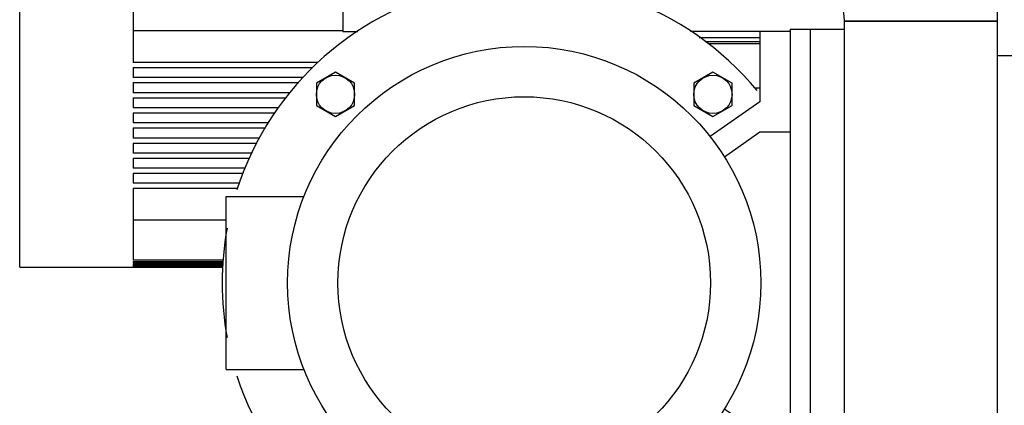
# Model space of a CAD drawing. Header units: millimetres. Extents: x 0 to 1189, y 0 to 841.
# Tile 78 of 175: x 429.1 to 448.66, y 444.93 to 452.59. Entities that reach past the tile are written whole.
import ezdxf

# ---------------------------------------------------------------- set-up
doc = ezdxf.new("R2010")
doc.units = ezdxf.units.MM
doc.header["$LTSCALE"] = 65.395
for name, color, linetype in [('125ND16-DIN2690-MAK_PBL1137', 7, 'CONTINUOUS'), ('22293_KVEM_18_24_PBL921', 7, 'CONTINUOUS'), ('25007_153200_25_ABL973', 7, 'CONTINUOUS'), ('25007_153200_25_T1_PBL1066', 7, 'CONTINUOUS'), ('25007_153200_271333_ABL920', 7, 'CONTINUOUS'), ('6M25C_GENSET_KPL_GRUNDRAHMEN_ABL994', 7, 'CONTINUOUS'), ('6M25C_GENSET_KPL_GRUNDRAHMEN_T1_PBL995', 7, 'CONTINUOUS'), ('BOGEN-S-2D-90-76_1X2_9_PBL1057', 7, 'CONTINUOUS'), ('ERV_GS125_16_ABL1001', 7, 'CONTINUOUS'), ('ERV_GS125_16_T1__PBL1002', 7, 'CONTINUOUS'), ('ERV_GS125_16_T1__PBL1139', 7, 'CONTINUOUS'), ('ERV_GS125_16_T2__PBL1054', 7, 'CONTINUOUS'), ('new_view_4_VBL899', 7, 'CONTINUOUS'), ('PUMPENAGGRR45_125_160_FL-Z-DB50_PBL984', 7, 'CONTINUOUS')]:
    doc.layers.add(name, color=color, linetype=linetype)

# ---------------------------------------------------------------- blocks, each defined once
blk = doc.blocks.new('22293_KVEM_18_24_PBL921', base_point=(437.35, 449.155))
at = {"layer": '22293_KVEM_18_24_PBL921', "color": 6, "linetype": 'Continuous'}
for p, q in [((429.1, 447.67), (429.1, 453.31)), ((431.356, 453.169), (431.356, 451.74)), ((435.52, 452.368), (431.356, 452.368)), ((435.027, 451.74), (431.356, 451.74)), ((431.356, 451.64), (431.356, 451.44)), ((431.356, 451.64), (434.917, 451.64)), ((434.733, 451.44), (431.356, 451.44)), ((431.356, 451.34), (431.356, 451.14)), ((431.356, 451.34), (434.641, 451.34)), ((434.463, 451.14), (431.356, 451.14)), ((431.356, 451.04), (431.356, 450.84)), ((431.356, 451.04), (434.39, 451.04)), ((434.243, 450.84), (431.356, 450.84)), ((431.356, 450.74), (431.356, 450.54)), ((431.356, 450.74), (434.169, 450.74)), ((434.038, 450.54), (431.356, 450.54)), ((431.356, 450.44), (431.356, 450.24)), ((431.356, 450.44), (433.981, 450.44)), ((433.865, 450.24), (431.356, 450.24)), ((431.356, 450.14), (431.356, 449.94)), ((431.356, 450.14), (433.807, 450.14)), ((433.71, 449.94), (431.356, 449.94)), ((431.356, 449.84), (431.356, 449.64)), ((431.356, 449.84), (433.666, 449.84)), ((433.578, 449.64), (431.356, 449.64)), ((431.356, 449.54), (431.356, 449.34)), ((431.356, 449.54), (433.534, 449.54)), ((433.462, 449.34), (431.356, 449.34)), ((431.356, 449.24), (431.356, 447.811)), ((431.356, 449.24), (433.431, 449.24)), ((431.356, 448.612), (433.2, 448.612)), ((429.1, 447.67), (431.356, 447.67)), ((433.146, 447.811), (431.356, 447.811)), ((431.356, 447.789), (431.356, 447.751)), ((431.356, 447.789), (433.144, 447.789)), ((433.141, 447.751), (431.356, 447.751)), ((431.356, 447.735), (431.356, 447.708)), ((431.356, 447.735), (433.14, 447.735)), ((433.137, 447.708), (431.356, 447.708)), ((431.356, 447.697), (431.356, 447.681)), ((431.356, 447.697), (433.137, 447.697)), ((433.135, 447.681), (431.356, 447.681)), ((431.356, 447.676), (431.356, 447.67)), ((431.356, 447.676), (433.135, 447.676)), ((433.134, 447.67), (431.356, 447.67))]:
    blk.add_line(p, q, dxfattribs=at)
blk = doc.blocks.new('BOGEN-S-2D-90-76_1X2_9_PBL1057', base_point=(446.501, 454.584))
at = {"layer": 'BOGEN-S-2D-90-76_1X2_9_PBL1057', "color": 7, "linetype": 'Continuous'}
for p, q in [((444.48, 456.605), (444.48, 453.561)), ((448.522, 452.563), (445.478, 452.563))]:
    blk.add_line(p, q, dxfattribs=at)
for radius, start, end in [(4.042, 359.9999, 90.0001), (0.998, 359.9998, 90.0002)]:
    blk.add_arc((444.48, 452.563), radius, start, end, dxfattribs=at)
blk = doc.blocks.new('25007_153200_25_T1_PBL1066', base_point=(447, 446.712))
at = {"layer": '25007_153200_25_T1_PBL1066', "color": 7, "linetype": 'Continuous'}
for p, q in [((445.478, 440.86), (445.478, 452.563)), ((445.478, 452.563), (448.522, 452.563)), ((448.522, 442.04), (448.522, 452.563)), ((445.478, 440.86), (447.24, 440.86))]:
    blk.add_line(p, q, dxfattribs=at)
blk = doc.blocks.new('25007_153200_25_ABL973', base_point=(441.488, 447.396))
at = {"layer": '25007_153200_25_T1_PBL1066'}
blk.add_blockref('25007_153200_25_T1_PBL1066', (447, 446.712), dxfattribs=at)
at = {"layer": 'BOGEN-S-2D-90-76_1X2_9_PBL1057'}
blk.add_blockref('BOGEN-S-2D-90-76_1X2_9_PBL1057', (446.501, 454.584), dxfattribs=at)
blk = doc.blocks.new('PUMPENAGGRR45_125_160_FL-Z-DB50_PBL984', base_point=(439.12, 446.86))
at = {"layer": 'PUMPENAGGRR45_125_160_FL-Z-DB50_PBL984', "color": 7, "linetype": 'Continuous'}
for p, q in [((443.8, 452.36), (443.8, 450.96)), ((444.4, 452.36), (443.8, 452.36)), ((435.372, 451.546), (434.992, 451.327)), ((435.752, 451.327), (435.372, 451.546)), ((442.868, 451.546), (442.488, 451.327)), ((443.248, 451.327), (442.868, 451.546)), ((434.992, 451.327), (434.992, 450.888)), ((435.752, 450.888), (435.752, 451.327)), ((442.488, 451.327), (442.488, 450.888)), ((443.248, 450.888), (443.248, 451.327)), ((443.8, 450.96), (442.812, 450.268)), ((434.992, 450.888), (435.372, 450.669)), ((435.372, 450.669), (435.752, 450.888)), ((442.488, 450.888), (442.868, 450.669)), ((442.868, 450.669), (443.248, 450.888)), ((443.096, 449.867), (443.8, 450.36)), ((443.8, 450.36), (444.4, 450.36)), ((433.2, 445.64), (433.2, 449.08)), ((433.2, 449.08), (434.746, 449.08)), ((433.2, 445.64), (434.746, 445.64)), ((443.8, 444.36), (443.096, 444.853)), ((442.812, 444.452), (443.8, 443.76)), ((443.8, 444.36), (444.4, 444.36)), ((435.372, 444.051), (434.992, 443.832)), ((435.752, 443.832), (435.372, 444.051)), ((442.868, 444.051), (442.488, 443.832)), ((443.248, 443.832), (442.868, 444.051)), ((434.992, 443.832), (434.992, 443.393)), ((435.752, 443.393), (435.752, 443.832)), ((442.488, 443.832), (442.488, 443.393)), ((443.248, 443.393), (443.248, 443.832)), ((443.8, 442.36), (443.8, 443.76)), ((434.992, 443.393), (435.372, 443.174)), ((435.372, 443.174), (435.752, 443.393)), ((442.488, 443.393), (442.868, 443.174)), ((442.868, 443.174), (443.248, 443.393)), ((444.4, 442.36), (443.8, 442.36))]:
    blk.add_line(p, q, dxfattribs=at)
for centre, radius in [((439.12, 447.36), 4.7), ((435.372, 451.108), 0.38), ((442.868, 451.108), 0.38), ((439.12, 447.36), 3.7), ((435.372, 443.612), 0.38), ((442.868, 443.612), 0.38)]:
    blk.add_circle(centre, radius, dxfattribs=at)
for start, end in [(39.576, 162.0522), (169.5565, 190.4429), (197.9475, 320.4243), (328.9162, 330.6882)]:
    blk.add_arc((439.12, 447.36), 6, start, end, dxfattribs=at)
blk = doc.blocks.new('ERV_GS125_16_T1__PBL1002', base_point=(439.66, 452.92))
at = {"layer": 'ERV_GS125_16_T1__PBL1002', "color": 7, "linetype": 'Continuous'}
for p, q in [((437.444, 453.432), (437.375, 453.34)), ((438.866, 453.48), (437.542, 453.48)), ((435.52, 452.94), (435.52, 452.36)), ((435.52, 452.36), (435.817, 452.36)), ((443.8, 452.36), (442.423, 452.36))]:
    blk.add_line(p, q, dxfattribs=at)
blk.add_arc((437.54, 453.36), 0.12, 90, 143.1301, dxfattribs=at)
blk = doc.blocks.new('ERV_GS125_16_T2__PBL1054', base_point=(440.62, 455.46))
at = {"layer": 'ERV_GS125_16_T2__PBL1054', "color": 7, "linetype": 'Continuous'}
blk.add_line((443.82, 457.32), (443.82, 457.44), dxfattribs=at)
for centre, radius, start, end in [((439.02, 454.84), 1.88, 211.6875, 214.1484), ((436.14, 452.887), 1.6, 21.802, 34.1484)]:
    blk.add_arc(centre, radius, start, end, dxfattribs=at)
blk = doc.blocks.new('ERV_GS125_16_T1__PBL1139', base_point=(443.87, 457.32))
at = {"layer": 'ERV_GS125_16_T1__PBL1139', "color": 7, "linetype": 'Continuous'}
blk.add_line((443.66, 457.32), (444.08, 457.32), dxfattribs=at)
blk = doc.blocks.new('ERV_GS125_16_ABL1001', base_point=(439.8, 454.9))
at = {"layer": 'ERV_GS125_16_T1__PBL1002'}
blk.add_blockref('ERV_GS125_16_T1__PBL1002', (439.66, 452.92), dxfattribs=at)
at = {"layer": 'ERV_GS125_16_T1__PBL1139'}
blk.add_blockref('ERV_GS125_16_T1__PBL1139', (443.87, 457.32), dxfattribs=at)
at = {"layer": 'ERV_GS125_16_T2__PBL1054'}
blk.add_blockref('ERV_GS125_16_T2__PBL1054', (440.62, 455.46), dxfattribs=at)
blk = doc.blocks.new('125ND16-DIN2690-MAK_PBL1137', base_point=(443.198, 452.2))
at = {"layer": '125ND16-DIN2690-MAK_PBL1137', "color": 7, "linetype": 'Continuous'}
for p, q in [((442.596, 452.24), (443.8, 452.24)), ((442.711, 452.16), (443.8, 452.16))]:
    blk.add_line(p, q, dxfattribs=at)
blk = doc.blocks.new('25007_153200_271333_ABL920', base_point=(535.9, 468.865))
at = {"layer": '125ND16-DIN2690-MAK_PBL1137'}
blk.add_blockref('125ND16-DIN2690-MAK_PBL1137', (443.198, 452.2), dxfattribs=at)
at = {"layer": '22293_KVEM_18_24_PBL921'}
blk.add_blockref('22293_KVEM_18_24_PBL921', (437.35, 449.155), dxfattribs=at)
at = {"layer": '25007_153200_25_ABL973'}
blk.add_blockref('25007_153200_25_ABL973', (441.488, 447.396), dxfattribs=at)
at = {"layer": 'ERV_GS125_16_ABL1001'}
blk.add_blockref('ERV_GS125_16_ABL1001', (439.8, 454.9), dxfattribs=at)
at = {"layer": 'PUMPENAGGRR45_125_160_FL-Z-DB50_PBL984'}
blk.add_blockref('PUMPENAGGRR45_125_160_FL-Z-DB50_PBL984', (439.12, 446.86), dxfattribs=at)
blk = doc.blocks.new('6M25C_GENSET_KPL_GRUNDRAHMEN_T1_PBL995', base_point=(573.97, 445.6))
at = {"layer": '6M25C_GENSET_KPL_GRUNDRAHMEN_T1_PBL995', "color": 7, "linetype": 'Continuous'}
for p, q in [((444.4, 452.4), (444.4, 442.32)), ((444.4, 452.4), (445.478, 452.4)), ((444.8, 452.4), (444.8, 442.32)), ((442.769, 452.12), (443.8, 452.12)), ((448.522, 451.88), (456.038, 451.88)), ((443.691, 451.24), (443.8, 451.24))]:
    blk.add_line(p, q, dxfattribs=at)
blk = doc.blocks.new('6M25C_GENSET_KPL_GRUNDRAHMEN_ABL994', base_point=(573.97, 445.6))
at = {"layer": '6M25C_GENSET_KPL_GRUNDRAHMEN_T1_PBL995'}
blk.add_blockref('6M25C_GENSET_KPL_GRUNDRAHMEN_T1_PBL995', (573.97, 445.6), dxfattribs=at)
blk = doc.blocks.new('NEW_VIEW_4_VBL899', base_point=(551.121, 508.688))
at = {"layer": '25007_153200_271333_ABL920'}
blk.add_blockref('25007_153200_271333_ABL920', (535.9, 468.865), dxfattribs=at)
at = {"layer": '6M25C_GENSET_KPL_GRUNDRAHMEN_ABL994'}
blk.add_blockref('6M25C_GENSET_KPL_GRUNDRAHMEN_ABL994', (573.97, 445.6), dxfattribs=at)

msp = doc.modelspace()

# ---------------------------------------------------------------- block references
at = {"layer": 'new_view_4_VBL899'}
msp.add_blockref('NEW_VIEW_4_VBL899', (551.12107, 508.68788), dxfattribs=at)

doc.saveas('drawing.dxf')
